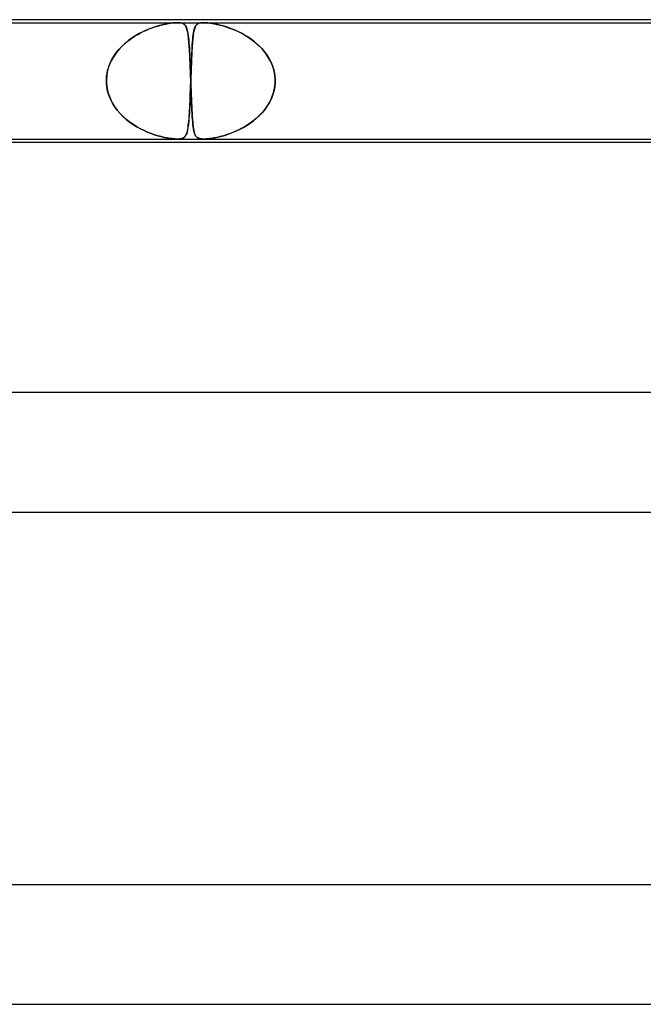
# Model space of a CAD drawing. Header units: millimetres. Extents: x -535 to 535, y -2 to 330.
# Tile 29 of 88: x -181 to -160, y 297 to 330. Entities that reach past the tile are written whole.
import ezdxf

# ---------------------------------------------------------------- set-up
doc = ezdxf.new("R2010")
doc.units = ezdxf.units.MM
doc.layers.add('HIDDEN', color=7, linetype='Continuous')
doc.layers.add('THICK', color=7, linetype='Continuous')

msp = doc.modelspace()

# ---------------------------------------------------------------- linework, layer by layer
at = {"layer": 'HIDDEN'}
for p, q in [((-196.841, 329.9), (-175.804, 329.9)), ((-176.862, 329.643), (-176.771, 329.681)), ((-176.731, 329.697), (-176.846, 329.649)), ((-176.771, 329.681), (-176.683, 329.715)), ((-176.619, 329.738), (-176.731, 329.697)), ((-176.683, 329.715), (-176.596, 329.746)), ((-176.512, 329.773), (-176.619, 329.738)), ((-176.596, 329.746), (-176.512, 329.773)), ((-176.408, 329.803), (-176.512, 329.773)), ((-176.512, 329.773), (-176.43, 329.797)), ((-176.43, 329.797), (-176.349, 329.819)), ((-176.308, 329.829), (-176.408, 329.803)), ((-176.349, 329.819), (-176.268, 329.838)), ((-176.212, 329.85), (-176.308, 329.829)), ((-176.268, 329.838), (-176.187, 329.855)), ((-176.121, 329.868), (-176.212, 329.85)), ((-176.187, 329.855), (-176.107, 329.87)), ((-176.038, 329.881), (-176.121, 329.868)), ((-176.107, 329.87), (-176.031, 329.882)), ((-175.966, 329.89), (-176.038, 329.881)), ((-176.031, 329.882), (-175.964, 329.89)), ((-175.904, 329.896), (-175.966, 329.89)), ((-175.964, 329.89), (-175.904, 329.896)), ((-175.904, 329.896), (-175.852, 329.899)), ((-175.851, 329.899), (-175.904, 329.896)), ((-175.852, 329.899), (-175.805, 329.9)), ((-175.803, 329.9), (-175.851, 329.899)), ((-175.805, 329.9), (-175.761, 329.899)), ((-175.804, 329.9), (-174.921, 329.9)), ((-175.761, 329.899), (-175.803, 329.9)), ((-175.761, 329.899), (-175.721, 329.896)), ((-175.722, 329.896), (-175.761, 329.899)), ((-175.685, 329.89), (-175.722, 329.896)), ((-175.721, 329.896), (-175.684, 329.89)), ((-175.651, 329.882), (-175.685, 329.89)), ((-175.684, 329.89), (-175.648, 329.881)), ((-175.62, 329.87), (-175.651, 329.882)), ((-175.648, 329.881), (-175.615, 329.868)), ((-175.593, 329.855), (-175.62, 329.87)), ((-175.615, 329.868), (-175.586, 329.85)), ((-175.571, 329.838), (-175.593, 329.855)), ((-175.586, 329.85), (-175.561, 329.829)), ((-175.551, 329.819), (-175.571, 329.838)), ((-175.561, 329.829), (-175.539, 329.803)), ((-175.535, 329.797), (-175.551, 329.819)), ((-175.539, 329.803), (-175.52, 329.773)), ((-175.52, 329.773), (-175.535, 329.797)), ((-175.52, 329.773), (-175.504, 329.738)), ((-175.507, 329.746), (-175.52, 329.773)), ((-175.495, 329.715), (-175.507, 329.746)), ((-175.504, 329.738), (-175.489, 329.697)), ((-175.484, 329.681), (-175.495, 329.715)), ((-175.489, 329.697), (-175.475, 329.649)), ((-175.474, 329.643), (-175.484, 329.681)), ((-175.254, 329.618), (-175.241, 329.671)), ((-175.237, 329.685), (-175.248, 329.645)), ((-175.241, 329.671), (-175.227, 329.717)), ((-175.226, 329.721), (-175.237, 329.685)), ((-175.227, 329.717), (-175.211, 329.757)), ((-175.213, 329.752), (-175.226, 329.721)), ((-175.199, 329.78), (-175.213, 329.752)), ((-175.211, 329.757), (-175.193, 329.791)), ((-175.184, 329.805), (-175.199, 329.78)), ((-175.193, 329.791), (-175.171, 329.82)), ((-175.166, 329.826), (-175.184, 329.805)), ((-175.171, 329.82), (-175.145, 329.846)), ((-175.147, 329.844), (-175.166, 329.826)), ((-175.123, 329.86), (-175.147, 329.844)), ((-175.145, 329.846), (-175.111, 329.867)), ((-175.095, 329.874), (-175.123, 329.86)), ((-175.111, 329.867), (-175.071, 329.883)), ((-175.062, 329.885), (-175.095, 329.874)), ((-175.071, 329.883), (-175.025, 329.893)), ((-175.023, 329.893), (-175.062, 329.885)), ((-175.025, 329.893), (-174.975, 329.898)), ((-174.976, 329.898), (-175.023, 329.893)), ((-174.921, 329.9), (-174.976, 329.898)), ((-174.975, 329.898), (-174.92, 329.9)), ((-174.859, 329.898), (-174.921, 329.9)), ((-174.921, 329.9), (-153.884, 329.9)), ((-174.92, 329.9), (-174.858, 329.898)), ((-174.786, 329.893), (-174.859, 329.898)), ((-174.858, 329.898), (-174.79, 329.893)), ((-174.79, 329.893), (-174.718, 329.885)), ((-174.7, 329.883), (-174.786, 329.893)), ((-174.718, 329.885), (-174.642, 329.874)), ((-174.598, 329.867), (-174.7, 329.883)), ((-174.642, 329.874), (-174.563, 329.86)), ((-174.49, 329.846), (-174.598, 329.867)), ((-174.563, 329.86), (-174.484, 329.844)), ((-174.381, 329.82), (-174.49, 329.846)), ((-174.484, 329.844), (-174.404, 329.826)), ((-174.404, 329.826), (-174.322, 329.805)), ((-174.272, 329.791), (-174.381, 329.82)), ((-174.322, 329.805), (-174.236, 329.78)), ((-174.162, 329.757), (-174.272, 329.791)), ((-174.236, 329.78), (-174.147, 329.752)), ((-174.046, 329.717), (-174.162, 329.757)), ((-174.147, 329.752), (-174.055, 329.721)), ((-174.055, 329.721), (-173.961, 329.685)), ((-173.927, 329.671), (-174.046, 329.717)), ((-173.961, 329.685), (-173.866, 329.645)), ((-173.806, 329.618), (-173.927, 329.671)), ((-177.472, 329.278), (-177.391, 329.34)), ((-177.318, 329.391), (-177.431, 329.31)), ((-177.391, 329.34), (-177.307, 329.399)), ((-177.201, 329.467), (-177.318, 329.391)), ((-177.307, 329.399), (-177.221, 329.454)), ((-177.221, 329.454), (-177.133, 329.506)), ((-177.082, 329.535), (-177.201, 329.467)), ((-177.133, 329.506), (-177.044, 329.555)), ((-176.964, 329.595), (-177.082, 329.535)), ((-177.044, 329.555), (-176.953, 329.601)), ((-176.846, 329.649), (-176.964, 329.595)), ((-176.953, 329.601), (-176.862, 329.643)), ((-175.475, 329.649), (-175.463, 329.595)), ((-175.465, 329.601), (-175.474, 329.643)), ((-175.456, 329.555), (-175.465, 329.601)), ((-175.463, 329.595), (-175.453, 329.535)), ((-175.448, 329.506), (-175.456, 329.555)), ((-175.453, 329.535), (-175.443, 329.467)), ((-175.441, 329.454), (-175.448, 329.506)), ((-175.443, 329.467), (-175.434, 329.391)), ((-175.434, 329.399), (-175.441, 329.454)), ((-175.428, 329.34), (-175.434, 329.399)), ((-175.434, 329.391), (-175.425, 329.31)), ((-175.422, 329.278), (-175.428, 329.34)), ((-175.298, 329.261), (-175.291, 329.344)), ((-175.287, 329.39), (-175.293, 329.328)), ((-175.291, 329.344), (-175.283, 329.421)), ((-175.28, 329.448), (-175.287, 329.39)), ((-175.283, 329.421), (-175.275, 329.493)), ((-175.273, 329.503), (-175.28, 329.448)), ((-175.275, 329.493), (-175.265, 329.558)), ((-175.266, 329.554), (-175.273, 329.503)), ((-175.257, 329.601), (-175.266, 329.554)), ((-175.265, 329.558), (-175.254, 329.618)), ((-175.248, 329.645), (-175.257, 329.601)), ((-173.866, 329.645), (-173.77, 329.601)), ((-173.684, 329.558), (-173.806, 329.618)), ((-173.77, 329.601), (-173.675, 329.554)), ((-173.564, 329.493), (-173.684, 329.558)), ((-173.675, 329.554), (-173.581, 329.503)), ((-173.581, 329.503), (-173.49, 329.448)), ((-173.447, 329.421), (-173.564, 329.493)), ((-173.49, 329.448), (-173.4, 329.39)), ((-173.334, 329.344), (-173.447, 329.421)), ((-173.4, 329.39), (-173.312, 329.328)), ((-173.225, 329.261), (-173.334, 329.344)), ((-177.729, 329.039), (-177.815, 328.94)), ((-177.766, 328.998), (-177.697, 329.073)), ((-177.637, 329.134), (-177.729, 329.039)), ((-177.697, 329.073), (-177.626, 329.145)), ((-177.537, 329.225), (-177.637, 329.134)), ((-177.626, 329.145), (-177.55, 329.213)), ((-177.55, 329.213), (-177.472, 329.278)), ((-177.431, 329.31), (-177.537, 329.225)), ((-175.425, 329.31), (-175.418, 329.225)), ((-175.417, 329.213), (-175.422, 329.278)), ((-175.418, 329.225), (-175.411, 329.134)), ((-175.412, 329.145), (-175.417, 329.213)), ((-175.407, 329.073), (-175.412, 329.145)), ((-175.411, 329.134), (-175.405, 329.039)), ((-175.402, 328.998), (-175.407, 329.073)), ((-175.405, 329.039), (-175.399, 328.94)), ((-175.312, 329.045), (-175.317, 328.965)), ((-175.316, 328.976), (-175.31, 329.077)), ((-175.308, 329.121), (-175.312, 329.045)), ((-175.31, 329.077), (-175.305, 329.172)), ((-175.303, 329.194), (-175.308, 329.121)), ((-175.305, 329.172), (-175.298, 329.261)), ((-175.298, 329.263), (-175.303, 329.194)), ((-175.293, 329.328), (-175.298, 329.263)), ((-173.312, 329.328), (-173.228, 329.263)), ((-173.228, 329.263), (-173.146, 329.194)), ((-173.121, 329.172), (-173.225, 329.261)), ((-173.146, 329.194), (-173.068, 329.121)), ((-173.024, 329.077), (-173.121, 329.172)), ((-173.068, 329.121), (-172.993, 329.045)), ((-172.932, 328.976), (-173.024, 329.077)), ((-172.993, 329.045), (-172.923, 328.965)), ((-177.962, 328.728), (-178.024, 328.616)), ((-177.996, 328.668), (-177.946, 328.755)), ((-177.892, 328.836), (-177.962, 328.728)), ((-177.946, 328.755), (-177.89, 328.839)), ((-177.815, 328.94), (-177.892, 328.836)), ((-177.89, 328.839), (-177.83, 328.92)), ((-177.83, 328.92), (-177.766, 328.998)), ((-175.398, 328.92), (-175.402, 328.998)), ((-175.399, 328.94), (-175.393, 328.836)), ((-175.393, 328.839), (-175.398, 328.92)), ((-175.389, 328.755), (-175.393, 328.839)), ((-175.393, 328.836), (-175.388, 328.728)), ((-175.385, 328.668), (-175.389, 328.755)), ((-175.388, 328.728), (-175.383, 328.616)), ((-175.329, 328.705), (-175.333, 328.611)), ((-175.331, 328.642), (-175.327, 328.759)), ((-175.325, 328.795), (-175.329, 328.705)), ((-175.327, 328.759), (-175.321, 328.87)), ((-175.321, 328.882), (-175.325, 328.795)), ((-175.321, 328.87), (-175.316, 328.976)), ((-175.317, 328.965), (-175.321, 328.882)), ((-172.848, 328.87), (-172.932, 328.976)), ((-172.923, 328.965), (-172.857, 328.882)), ((-172.857, 328.882), (-172.796, 328.795)), ((-172.772, 328.759), (-172.848, 328.87)), ((-172.796, 328.795), (-172.74, 328.705)), ((-172.705, 328.642), (-172.772, 328.759)), ((-172.74, 328.705), (-172.689, 328.611)), ((-178.119, 328.379), (-178.152, 328.254)), ((-178.142, 328.296), (-178.115, 328.392)), ((-178.076, 328.499), (-178.119, 328.379)), ((-178.115, 328.392), (-178.081, 328.486)), ((-178.081, 328.486), (-178.042, 328.578)), ((-178.024, 328.616), (-178.076, 328.499)), ((-178.042, 328.578), (-177.996, 328.668)), ((-175.381, 328.578), (-175.385, 328.668)), ((-175.383, 328.616), (-175.378, 328.499)), ((-175.377, 328.486), (-175.381, 328.578)), ((-175.378, 328.499), (-175.373, 328.379)), ((-175.373, 328.392), (-175.377, 328.486)), ((-175.369, 328.296), (-175.373, 328.392)), ((-175.373, 328.379), (-175.368, 328.254)), ((-175.346, 328.265), (-175.341, 328.394)), ((-175.34, 328.415), (-175.344, 328.314)), ((-175.341, 328.394), (-175.336, 328.52)), ((-175.336, 328.515), (-175.34, 328.415)), ((-175.336, 328.52), (-175.331, 328.642)), ((-175.333, 328.611), (-175.336, 328.515)), ((-172.647, 328.52), (-172.705, 328.642)), ((-172.689, 328.611), (-172.645, 328.515)), ((-172.6, 328.394), (-172.647, 328.52)), ((-172.645, 328.515), (-172.607, 328.415)), ((-172.607, 328.415), (-172.577, 328.314)), ((-172.565, 328.265), (-172.6, 328.394)), ((-178.173, 328.128), (-178.184, 328)), ((-178.184, 328), (-178.176, 328.1)), ((-178.176, 328.1), (-178.163, 328.198)), ((-178.152, 328.254), (-178.173, 328.128)), ((-178.163, 328.198), (-178.142, 328.296)), ((-175.366, 328.198), (-175.369, 328.296)), ((-175.368, 328.254), (-175.363, 328.128)), ((-175.362, 328.1), (-175.366, 328.198)), ((-175.363, 328.128), (-175.359, 328)), ((-175.359, 328), (-175.362, 328.1)), ((-175.355, 328), (-175.35, 328.133)), ((-175.351, 328.106), (-175.355, 328)), ((-175.348, 328.21), (-175.351, 328.106)), ((-175.35, 328.133), (-175.346, 328.265)), ((-175.344, 328.314), (-175.348, 328.21)), ((-172.577, 328.314), (-172.553, 328.21)), ((-172.541, 328.133), (-172.565, 328.265)), ((-172.553, 328.21), (-172.538, 328.106)), ((-172.53, 328), (-172.541, 328.133)), ((-172.538, 328.106), (-172.53, 328)), ((-178.184, 327.983), (-178.184, 328)), ((-178.184, 328), (-178.184, 327.983)), ((-178.184, 327.967), (-178.184, 327.983)), ((-178.184, 327.983), (-178.184, 327.967)), ((-178.184, 327.95), (-178.184, 327.967)), ((-178.184, 327.967), (-178.184, 327.95)), ((-178.184, 327.933), (-178.184, 327.95)), ((-178.184, 327.95), (-178.184, 327.933)), ((-178.184, 327.917), (-178.184, 327.933)), ((-178.184, 327.933), (-178.184, 327.917)), ((-178.183, 327.9), (-178.184, 327.917)), ((-178.184, 327.917), (-178.183, 327.9)), ((-178.171, 327.754), (-178.183, 327.9)), ((-178.183, 327.9), (-178.171, 327.757)), ((-178.171, 327.757), (-178.145, 327.615)), ((-178.143, 327.61), (-178.171, 327.754)), ((-175.364, 327.76), (-175.369, 327.622)), ((-175.368, 327.646), (-175.363, 327.772)), ((-175.359, 327.9), (-175.364, 327.76)), ((-175.363, 327.772), (-175.359, 327.9)), ((-175.359, 328), (-175.358, 327.983)), ((-175.358, 327.983), (-175.359, 328)), ((-175.358, 327.917), (-175.359, 327.9)), ((-175.359, 327.9), (-175.358, 327.917)), ((-175.358, 327.983), (-175.357, 327.967)), ((-175.357, 327.967), (-175.358, 327.983)), ((-175.357, 327.933), (-175.358, 327.917)), ((-175.358, 327.917), (-175.357, 327.933)), ((-175.356, 327.967), (-175.357, 327.95)), ((-175.357, 327.967), (-175.357, 327.95)), ((-175.357, 327.95), (-175.356, 327.967)), ((-175.357, 327.95), (-175.357, 327.967)), ((-175.357, 327.95), (-175.357, 327.933)), ((-175.357, 327.95), (-175.356, 327.933)), ((-175.357, 327.933), (-175.357, 327.95)), ((-175.356, 327.933), (-175.357, 327.95)), ((-175.355, 328), (-175.356, 327.983)), ((-175.356, 327.983), (-175.355, 328)), ((-175.356, 327.983), (-175.356, 327.967)), ((-175.356, 327.967), (-175.356, 327.983)), ((-175.356, 327.933), (-175.356, 327.917)), ((-175.356, 327.917), (-175.356, 327.933)), ((-175.356, 327.917), (-175.355, 327.9)), ((-175.355, 327.9), (-175.356, 327.917)), ((-175.355, 327.9), (-175.35, 327.757)), ((-175.35, 327.754), (-175.355, 327.9)), ((-175.35, 327.757), (-175.345, 327.615)), ((-175.345, 327.61), (-175.35, 327.754)), ((-172.542, 327.76), (-172.568, 327.622)), ((-172.562, 327.646), (-172.54, 327.772)), ((-172.53, 327.9), (-172.542, 327.76)), ((-172.54, 327.772), (-172.53, 327.9)), ((-172.53, 327.983), (-172.53, 328)), ((-172.53, 328), (-172.53, 327.983)), ((-172.529, 327.967), (-172.53, 327.983)), ((-172.53, 327.983), (-172.529, 327.967)), ((-172.53, 327.917), (-172.529, 327.933)), ((-172.529, 327.933), (-172.53, 327.917)), ((-172.53, 327.9), (-172.53, 327.917)), ((-172.53, 327.917), (-172.53, 327.9)), ((-172.529, 327.95), (-172.529, 327.967)), ((-172.529, 327.967), (-172.529, 327.95)), ((-172.529, 327.933), (-172.529, 327.95)), ((-172.529, 327.95), (-172.529, 327.933)), ((-178.145, 327.615), (-178.104, 327.477)), ((-178.102, 327.47), (-178.143, 327.61)), ((-178.104, 327.477), (-178.051, 327.343)), ((-178.047, 327.335), (-178.102, 327.47)), ((-175.382, 327.285), (-175.377, 327.402)), ((-175.374, 327.488), (-175.379, 327.356)), ((-175.377, 327.402), (-175.372, 327.523)), ((-175.369, 327.622), (-175.374, 327.488)), ((-175.372, 327.523), (-175.368, 327.646)), ((-175.345, 327.615), (-175.34, 327.477)), ((-175.34, 327.47), (-175.345, 327.61)), ((-175.34, 327.477), (-175.335, 327.343)), ((-175.334, 327.335), (-175.34, 327.47)), ((-172.691, 327.285), (-172.638, 327.402)), ((-172.606, 327.488), (-172.657, 327.356)), ((-172.638, 327.402), (-172.595, 327.523)), ((-172.568, 327.622), (-172.606, 327.488)), ((-172.595, 327.523), (-172.562, 327.646)), ((-178.051, 327.343), (-177.986, 327.214)), ((-177.981, 327.205), (-178.047, 327.335)), ((-177.986, 327.214), (-177.91, 327.09)), ((-177.904, 327.081), (-177.981, 327.205)), ((-177.91, 327.09), (-177.825, 326.973)), ((-177.818, 326.964), (-177.904, 327.081)), ((-175.398, 326.962), (-175.393, 327.065)), ((-175.39, 327.108), (-175.396, 326.993)), ((-175.393, 327.065), (-175.387, 327.172)), ((-175.385, 327.229), (-175.39, 327.108)), ((-175.387, 327.172), (-175.382, 327.285)), ((-175.379, 327.356), (-175.385, 327.229)), ((-175.335, 327.343), (-175.329, 327.214)), ((-175.329, 327.205), (-175.334, 327.335)), ((-175.329, 327.214), (-175.324, 327.09)), ((-175.324, 327.081), (-175.329, 327.205)), ((-175.324, 327.09), (-175.318, 326.973)), ((-175.318, 326.964), (-175.324, 327.081)), ((-172.9, 326.962), (-172.823, 327.065)), ((-172.793, 327.108), (-172.876, 326.993)), ((-172.823, 327.065), (-172.753, 327.172)), ((-172.72, 327.229), (-172.793, 327.108)), ((-172.753, 327.172), (-172.691, 327.285)), ((-172.657, 327.356), (-172.72, 327.229)), ((-177.825, 326.973), (-177.73, 326.862)), ((-177.722, 326.854), (-177.818, 326.964)), ((-177.73, 326.862), (-177.628, 326.758)), ((-177.62, 326.75), (-177.722, 326.854)), ((-177.628, 326.758), (-177.519, 326.66)), ((-177.511, 326.654), (-177.62, 326.75)), ((-175.41, 326.78), (-175.417, 326.684)), ((-175.416, 326.686), (-175.41, 326.773)), ((-175.403, 326.883), (-175.41, 326.78)), ((-175.41, 326.773), (-175.404, 326.865)), ((-175.404, 326.865), (-175.398, 326.962)), ((-175.396, 326.993), (-175.403, 326.883)), ((-175.318, 326.973), (-175.312, 326.862)), ((-175.312, 326.854), (-175.318, 326.964)), ((-175.312, 326.862), (-175.306, 326.758)), ((-175.306, 326.75), (-175.312, 326.854)), ((-175.306, 326.758), (-175.299, 326.66)), ((-175.299, 326.654), (-175.306, 326.75)), ((-173.066, 326.78), (-173.171, 326.684)), ((-173.169, 326.686), (-173.074, 326.773)), ((-173.074, 326.773), (-172.984, 326.865)), ((-172.967, 326.883), (-173.066, 326.78)), ((-172.984, 326.865), (-172.9, 326.962)), ((-172.876, 326.993), (-172.967, 326.883)), ((-177.519, 326.66), (-177.404, 326.57)), ((-177.398, 326.565), (-177.511, 326.654)), ((-177.404, 326.57), (-177.286, 326.487)), ((-177.281, 326.484), (-177.398, 326.565)), ((-177.286, 326.487), (-177.165, 326.413)), ((-177.162, 326.411), (-177.281, 326.484)), ((-177.165, 326.413), (-177.044, 326.345)), ((-177.042, 326.344), (-177.162, 326.411)), ((-175.458, 326.33), (-175.448, 326.391)), ((-175.442, 326.432), (-175.453, 326.362)), ((-175.448, 326.391), (-175.439, 326.457)), ((-175.433, 326.51), (-175.442, 326.432)), ((-175.439, 326.457), (-175.431, 326.528)), ((-175.424, 326.594), (-175.433, 326.51)), ((-175.431, 326.528), (-175.423, 326.604)), ((-175.417, 326.684), (-175.424, 326.594)), ((-175.423, 326.604), (-175.416, 326.686)), ((-175.299, 326.66), (-175.292, 326.57)), ((-175.292, 326.565), (-175.299, 326.654)), ((-175.292, 326.57), (-175.284, 326.487)), ((-175.284, 326.484), (-175.292, 326.565)), ((-175.284, 326.487), (-175.275, 326.413)), ((-175.275, 326.411), (-175.284, 326.484)), ((-175.275, 326.413), (-175.265, 326.345)), ((-175.265, 326.344), (-175.275, 326.411)), ((-173.706, 326.33), (-173.592, 326.391)), ((-173.521, 326.432), (-173.646, 326.362)), ((-173.592, 326.391), (-173.481, 326.457)), ((-173.4, 326.51), (-173.521, 326.432)), ((-173.481, 326.457), (-173.373, 326.528)), ((-173.283, 326.594), (-173.4, 326.51)), ((-173.373, 326.528), (-173.269, 326.604)), ((-173.171, 326.684), (-173.283, 326.594)), ((-173.269, 326.604), (-173.169, 326.686)), ((-177.044, 326.345), (-176.923, 326.285)), ((-176.921, 326.285), (-177.042, 326.344)), ((-176.923, 326.285), (-176.803, 326.232)), ((-176.801, 326.232), (-176.921, 326.285)), ((-176.803, 326.232), (-176.685, 326.186)), ((-176.683, 326.185), (-176.801, 326.232)), ((-176.685, 326.186), (-176.57, 326.146)), ((-176.567, 326.145), (-176.683, 326.185)), ((-176.57, 326.146), (-176.458, 326.111)), ((-176.455, 326.11), (-176.567, 326.145)), ((-176.458, 326.111), (-176.35, 326.082)), ((-176.347, 326.081), (-176.455, 326.11)), ((-176.35, 326.082), (-176.246, 326.057)), ((-176.244, 326.057), (-176.347, 326.081)), ((-176.246, 326.057), (-176.148, 326.037)), ((-176.148, 326.037), (-176.244, 326.057)), ((-175.624, 326.028), (-175.597, 326.042)), ((-175.576, 326.056), (-175.605, 326.037)), ((-175.597, 326.042), (-175.572, 326.06)), ((-175.551, 326.081), (-175.576, 326.056)), ((-175.572, 326.06), (-175.549, 326.083)), ((-175.529, 326.112), (-175.551, 326.081)), ((-175.549, 326.083), (-175.529, 326.111)), ((-175.509, 326.148), (-175.529, 326.112)), ((-175.529, 326.111), (-175.511, 326.143)), ((-175.511, 326.143), (-175.496, 326.181)), ((-175.492, 326.191), (-175.509, 326.148)), ((-175.496, 326.181), (-175.482, 326.225)), ((-175.478, 326.24), (-175.492, 326.191)), ((-175.482, 326.225), (-175.469, 326.275)), ((-175.465, 326.297), (-175.478, 326.24)), ((-175.469, 326.275), (-175.458, 326.33)), ((-175.453, 326.362), (-175.465, 326.297)), ((-175.265, 326.345), (-175.254, 326.285)), ((-175.254, 326.285), (-175.265, 326.344)), ((-175.254, 326.285), (-175.242, 326.232)), ((-175.242, 326.232), (-175.254, 326.285)), ((-175.242, 326.232), (-175.228, 326.186)), ((-175.228, 326.185), (-175.242, 326.232)), ((-175.228, 326.186), (-175.212, 326.146)), ((-175.212, 326.145), (-175.228, 326.185)), ((-175.212, 326.146), (-175.194, 326.111)), ((-175.193, 326.11), (-175.212, 326.145)), ((-175.194, 326.111), (-175.173, 326.082)), ((-175.172, 326.081), (-175.193, 326.11)), ((-175.173, 326.082), (-175.148, 326.057)), ((-175.147, 326.057), (-175.172, 326.081)), ((-175.148, 326.057), (-175.118, 326.037)), ((-175.118, 326.037), (-175.147, 326.057)), ((-174.629, 326.028), (-174.55, 326.042)), ((-174.48, 326.056), (-174.576, 326.037)), ((-174.55, 326.042), (-174.462, 326.06)), ((-174.375, 326.081), (-174.48, 326.056)), ((-174.462, 326.06), (-174.366, 326.083)), ((-174.263, 326.112), (-174.375, 326.081)), ((-174.366, 326.083), (-174.265, 326.111)), ((-174.265, 326.111), (-174.159, 326.143)), ((-174.146, 326.148), (-174.263, 326.112)), ((-174.159, 326.143), (-174.049, 326.181)), ((-174.024, 326.191), (-174.146, 326.148)), ((-174.049, 326.181), (-173.936, 326.225)), ((-173.899, 326.24), (-174.024, 326.191)), ((-173.936, 326.225), (-173.821, 326.275)), ((-173.773, 326.297), (-173.899, 326.24)), ((-173.821, 326.275), (-173.706, 326.33)), ((-173.646, 326.362), (-173.773, 326.297)), ((-176.064, 326.023), (-176.148, 326.037)), ((-176.148, 326.037), (-176.058, 326.022)), ((-175.994, 326.013), (-176.064, 326.023)), ((-176.058, 326.022), (-175.979, 326.011)), ((-175.936, 326.007), (-175.994, 326.013)), ((-175.979, 326.011), (-175.911, 326.005)), ((-175.887, 326.003), (-175.936, 326.007)), ((-175.911, 326.005), (-175.853, 326.001)), ((-175.844, 326.001), (-175.887, 326.003)), ((-175.853, 326.001), (-175.802, 326)), ((-175.803, 326), (-175.844, 326.001)), ((-175.766, 326.001), (-175.803, 326)), ((-175.802, 326), (-175.759, 326.001)), ((-175.732, 326.003), (-175.766, 326.001)), ((-175.759, 326.001), (-175.72, 326.004)), ((-175.7, 326.007), (-175.732, 326.003)), ((-175.72, 326.004), (-175.685, 326.01)), ((-175.668, 326.013), (-175.7, 326.007)), ((-175.685, 326.01), (-175.654, 326.017)), ((-175.636, 326.023), (-175.668, 326.013)), ((-175.654, 326.017), (-175.624, 326.028)), ((-175.605, 326.037), (-175.636, 326.023)), ((-175.118, 326.037), (-175.085, 326.022)), ((-175.087, 326.023), (-175.118, 326.037)), ((-175.055, 326.013), (-175.087, 326.023)), ((-175.085, 326.022), (-175.048, 326.011)), ((-175.023, 326.007), (-175.055, 326.013)), ((-175.048, 326.011), (-175.008, 326.005)), ((-174.991, 326.003), (-175.023, 326.007)), ((-175.008, 326.005), (-174.965, 326.001)), ((-174.957, 326.001), (-174.991, 326.003)), ((-174.965, 326.001), (-174.919, 326)), ((-174.92, 326), (-174.957, 326.001)), ((-174.88, 326.001), (-174.92, 326)), ((-174.919, 326), (-174.871, 326.001)), ((-174.836, 326.003), (-174.88, 326.001)), ((-174.871, 326.001), (-174.818, 326.004)), ((-174.787, 326.007), (-174.836, 326.003)), ((-174.818, 326.004), (-174.762, 326.01)), ((-174.729, 326.013), (-174.787, 326.007)), ((-174.762, 326.01), (-174.699, 326.017)), ((-174.659, 326.023), (-174.729, 326.013)), ((-174.699, 326.017), (-174.629, 326.028)), ((-174.576, 326.037), (-174.659, 326.023))]:
    msp.add_line(p, q, dxfattribs=at)
at = {"layer": 'THICK'}
for p, q in [((0, 330), (-308, 330)), ((-216.37, 326), (-2, 326)), ((-215.681, 325.9), (-43.841, 325.9)), ((0, 317.5), (-316, 317.5)), ((-222.201, 313.5), (-1.756, 313.5)), ((0, 301), (-325, 301)), ((-228.529, 297), (-1.805, 297))]:
    msp.add_line(p, q, dxfattribs=at)

doc.saveas('drawing.dxf')
